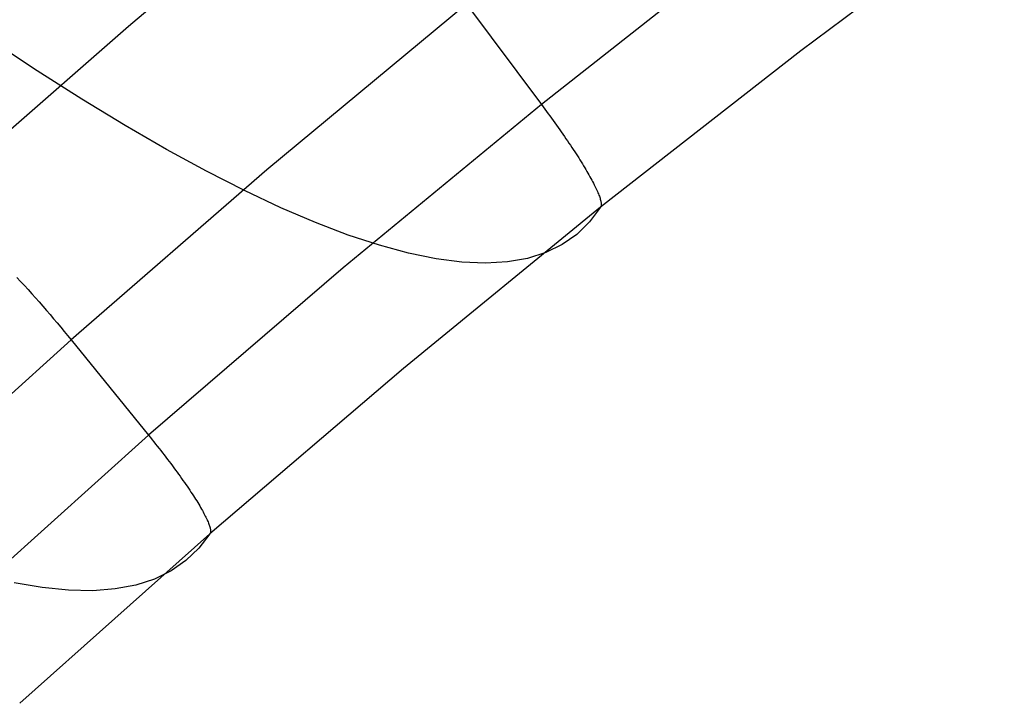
# Model space of a CAD drawing. Header units: millimetres. Extents: x 119 to 175.9, y -203.1 to -153.8.
# Tile 93 of 256: x 129.3 to 131.1, y -161.6 to -160.4. Entities that reach past the tile are written whole.
import ezdxf

# ---------------------------------------------------------------- set-up
doc = ezdxf.new("R2010")
doc.units = ezdxf.units.MM
doc.header["$MEASUREMENT"] = 0
doc.layers.add('Livello 03', color=5, linetype='Continuous', true_color=0x0000ff)

msp = doc.modelspace()

# ---------------------------------------------------------------- linework, layer by layer
at = {"layer": 'Livello 03'}
for p, q in [((129.8738, -160.1354, 56.7434), (129.5191, -160.4329, 56.6788)), ((131.0596, -160.2086, 56.9956), (130.7018, -160.4758, 56.9346)), ((130.6001, -160.2913, 56.6734), (130.2456, -160.5704, 56.6126)), ((130.1135, -160.3942, 56.55), (129.7627, -160.6852, 56.4879)), ((130.1135, -160.3942, 56.55), (130.2456, -160.5704, 56.6126)), ((129.5191, -160.4329, 56.6788), (129.1712, -160.738, 56.6129)), ((129.3587, -160.5109, 61.8405), (129.2771, -160.457, 62.0777)), ((130.7018, -160.4758, 56.9346), (130.3496, -160.7511, 56.8725)), ((129.4374, -160.5609, 61.6013), (129.3587, -160.5109, 61.8405)), ((129.5133, -160.6071, 61.3602), (129.4374, -160.5609, 61.6013)), ((130.2456, -160.5704, 56.6126), (129.897, -160.8574, 56.5507)), ((130.2456, -160.5704, 56.6126), (130.2486, -160.5744, 56.6141)), ((130.2486, -160.5744, 56.6141), (130.2516, -160.5784, 56.6156)), ((130.2516, -160.5784, 56.6156), (130.2545, -160.5825, 56.6173)), ((130.2545, -160.5825, 56.6173), (130.2575, -160.5865, 56.6191)), ((130.2575, -160.5865, 56.6191), (130.2605, -160.5905, 56.621)), ((130.2605, -160.5905, 56.621), (130.2634, -160.5946, 56.6229)), ((130.2634, -160.5946, 56.6229), (130.2663, -160.5986, 56.625)), ((129.5863, -160.6492, 61.1173), (129.5133, -160.6071, 61.3602)), ((130.2663, -160.5986, 56.625), (130.2692, -160.6026, 56.6272)), ((130.2692, -160.6026, 56.6272), (130.2721, -160.6066, 56.6295)), ((130.2721, -160.6066, 56.6295), (130.2749, -160.6106, 56.6319)), ((130.2749, -160.6106, 56.6319), (130.2777, -160.6146, 56.6344)), ((130.2777, -160.6146, 56.6344), (130.2805, -160.6186, 56.637)), ((130.2805, -160.6186, 56.637), (130.2833, -160.6226, 56.6397)), ((130.2833, -160.6226, 56.6397), (130.286, -160.6265, 56.6425)), ((130.286, -160.6265, 56.6425), (130.2887, -160.6304, 56.6454)), ((130.2887, -160.6304, 56.6454), (130.2914, -160.6343, 56.6485)), ((130.2914, -160.6343, 56.6485), (130.294, -160.6382, 56.6516)), ((130.294, -160.6382, 56.6516), (130.2966, -160.642, 56.6548)), ((130.2966, -160.642, 56.6548), (130.2991, -160.6458, 56.6581)), ((130.2991, -160.6458, 56.6581), (130.3016, -160.6496, 56.6615)), ((129.6563, -160.6874, 60.8729), (129.5863, -160.6492, 61.1173)), ((130.3016, -160.6496, 56.6615), (130.304, -160.6533, 56.665)), ((130.304, -160.6533, 56.665), (130.3064, -160.657, 56.6686)), ((130.3064, -160.657, 56.6686), (130.3088, -160.6607, 56.6723)), ((130.3088, -160.6607, 56.6723), (130.3111, -160.6643, 56.6761)), ((130.3111, -160.6643, 56.6761), (130.3133, -160.6678, 56.68)), ((130.3133, -160.6678, 56.68), (130.3155, -160.6713, 56.684)), ((130.3155, -160.6713, 56.684), (130.3176, -160.6748, 56.688)), ((130.3176, -160.6748, 56.688), (130.3197, -160.6782, 56.6922)), ((130.3197, -160.6782, 56.6922), (130.3217, -160.6815, 56.6964)), ((129.7627, -160.6852, 56.4879), (129.4182, -160.9838, 56.4247)), ((129.7233, -160.7216, 60.6271), (129.6563, -160.6874, 60.8729)), ((130.3217, -160.6815, 56.6964), (130.3237, -160.6848, 56.7007)), ((130.3237, -160.6848, 56.7007), (130.3256, -160.688, 56.7051)), ((130.3256, -160.688, 56.7051), (130.3274, -160.6911, 56.7095)), ((130.3274, -160.6911, 56.7095), (130.3291, -160.6942, 56.714)), ((130.3291, -160.6942, 56.714), (130.3308, -160.6972, 56.7186)), ((130.3308, -160.6972, 56.7186), (130.3325, -160.7002, 56.7233)), ((130.3325, -160.7002, 56.7233), (130.334, -160.7031, 56.728)), ((130.334, -160.7031, 56.728), (130.3355, -160.7059, 56.7328)), ((130.3355, -160.7059, 56.7328), (130.337, -160.7086, 56.7376)), ((130.337, -160.7086, 56.7376), (130.3383, -160.7113, 56.7425)), ((130.3383, -160.7113, 56.7425), (130.3396, -160.7138, 56.7474)), ((130.3396, -160.7138, 56.7474), (130.3408, -160.7163, 56.7524)), ((129.7873, -160.7517, 60.38), (129.7233, -160.7216, 60.6271)), ((130.3408, -160.7163, 56.7524), (130.342, -160.7188, 56.7574)), ((130.342, -160.7188, 56.7574), (130.3431, -160.7211, 56.7625)), ((130.3431, -160.7211, 56.7625), (130.3441, -160.7234, 56.7676)), ((130.3441, -160.7234, 56.7676), (130.345, -160.7256, 56.7727)), ((130.345, -160.7256, 56.7727), (130.3459, -160.7276, 56.7779)), ((130.3459, -160.7276, 56.7779), (130.3466, -160.7297, 56.7831)), ((130.3466, -160.7297, 56.7831), (130.3474, -160.7316, 56.7883)), ((130.3474, -160.7316, 56.7883), (130.348, -160.7334, 56.7936)), ((130.348, -160.7334, 56.7936), (130.3486, -160.7352, 56.7988)), ((130.3486, -160.7352, 56.7988), (130.3491, -160.7369, 56.8041)), ((130.3491, -160.7369, 56.8041), (130.3495, -160.7385, 56.8094)), ((130.3495, -160.7385, 56.8094), (130.3499, -160.74, 56.8147)), ((130.3499, -160.74, 56.8147), (130.3502, -160.7414, 56.82)), ((130.3502, -160.7498, 56.8621), (130.35, -160.7505, 56.8673)), ((130.3502, -160.7414, 56.82), (130.3504, -160.7428, 56.8253)), ((130.3505, -160.7491, 56.8569), (130.3502, -160.7498, 56.8621)), ((130.3504, -160.7428, 56.8253), (130.3506, -160.744, 56.8306)), ((130.3506, -160.7482, 56.8517), (130.3505, -160.7491, 56.8569)), ((130.3506, -160.744, 56.8306), (130.3507, -160.7452, 56.8358)), ((130.3507, -160.7473, 56.8464), (130.3506, -160.7482, 56.8517)), ((130.3507, -160.7452, 56.8358), (130.3507, -160.7463, 56.8411)), ((130.3507, -160.7463, 56.8411), (130.3507, -160.7473, 56.8464)), ((129.8482, -160.7778, 60.1317), (129.7873, -160.7517, 60.38)), ((130.3496, -160.7511, 56.8725), (130.0031, -161.0344, 56.8092)), ((130.3496, -160.7511, 56.8725), (130.3303, -160.7767, 57.1213)), ((130.35, -160.7505, 56.8673), (130.3496, -160.7511, 56.8725)), ((129.9059, -160.7999, 59.8825), (129.8482, -160.7778, 60.1317)), ((130.3303, -160.7767, 57.1213), (130.3079, -160.7986, 57.371)), ((129.9605, -160.8179, 59.6325), (129.9059, -160.7999, 59.8825)), ((130.3079, -160.7986, 57.371), (130.2822, -160.8165, 57.6215)), ((130.012, -160.8318, 59.3818), (129.9605, -160.8179, 59.6325)), ((130.2822, -160.8165, 57.6215), (130.2533, -160.8306, 57.8724)), ((130.0603, -160.8416, 59.1306), (130.012, -160.8318, 59.3818)), ((130.2533, -160.8306, 57.8724), (130.2211, -160.8408, 58.1238)), ((130.1053, -160.8475, 58.879), (130.0603, -160.8416, 59.1306)), ((130.1472, -160.8492, 58.6273), (130.1053, -160.8475, 58.879)), ((130.1858, -160.847, 58.3755), (130.1472, -160.8492, 58.6273)), ((130.2211, -160.8408, 58.1238), (130.1858, -160.847, 58.3755)), ((129.897, -160.8574, 56.5507), (129.5547, -161.1519, 56.4875)), ((129.3231, -160.8744, 56.4213), (129.3296, -160.8814, 56.4192)), ((129.3296, -160.8814, 56.4192), (129.3361, -160.8885, 56.4174)), ((129.3361, -160.8885, 56.4174), (129.3426, -160.8957, 56.4159)), ((129.3426, -160.8957, 56.4159), (129.3491, -160.9029, 56.4148)), ((129.3491, -160.9029, 56.4148), (129.3556, -160.9102, 56.414)), ((129.3556, -160.9102, 56.414), (129.3621, -160.9175, 56.4136)), ((129.3621, -160.9175, 56.4136), (129.3685, -160.9248, 56.4135)), ((129.3685, -160.9248, 56.4135), (129.3749, -160.9322, 56.4137)), ((129.3749, -160.9322, 56.4137), (129.3813, -160.9396, 56.4142)), ((129.3813, -160.9396, 56.4142), (129.3876, -160.947, 56.4151)), ((129.3876, -160.947, 56.4151), (129.3939, -160.9544, 56.4164)), ((129.3939, -160.9544, 56.4164), (129.4001, -160.9618, 56.418)), ((129.4001, -160.9618, 56.418), (129.4062, -160.9692, 56.4199)), ((129.4062, -160.9692, 56.4199), (129.4123, -160.9765, 56.4221)), ((129.4182, -160.9838, 56.4247), (129.0804, -161.2897, 56.36)), ((129.4123, -160.9765, 56.4221), (129.4182, -160.9838, 56.4247)), ((129.4182, -160.9838, 56.4247), (129.5547, -161.1519, 56.4875)), ((130.0031, -161.0344, 56.8092), (129.6625, -161.3251, 56.7446)), ((129.5547, -161.1519, 56.4875), (129.2186, -161.4537, 56.423)), ((129.5547, -161.1519, 56.4875), (129.5578, -161.1558, 56.489)), ((129.5578, -161.1558, 56.489), (129.5609, -161.1596, 56.4906)), ((129.5609, -161.1596, 56.4906), (129.5639, -161.1634, 56.4923)), ((129.5639, -161.1634, 56.4923), (129.567, -161.1673, 56.4941)), ((129.567, -161.1673, 56.4941), (129.57, -161.1711, 56.4959)), ((129.57, -161.1711, 56.4959), (129.5731, -161.175, 56.4979)), ((129.5731, -161.175, 56.4979), (129.5761, -161.1788, 56.5)), ((129.5761, -161.1788, 56.5), (129.5791, -161.1827, 56.5022)), ((129.5791, -161.1827, 56.5022), (129.582, -161.1865, 56.5045)), ((129.582, -161.1865, 56.5045), (129.585, -161.1903, 56.5068)), ((129.585, -161.1903, 56.5068), (129.5879, -161.1942, 56.5093)), ((129.5879, -161.1942, 56.5093), (129.5908, -161.198, 56.5119)), ((129.5908, -161.198, 56.5119), (129.5936, -161.2017, 56.5146)), ((129.5936, -161.2017, 56.5146), (129.5965, -161.2055, 56.5174)), ((129.5965, -161.2055, 56.5174), (129.5992, -161.2093, 56.5203)), ((129.5992, -161.2093, 56.5203), (129.602, -161.213, 56.5233)), ((129.602, -161.213, 56.5233), (129.6047, -161.2167, 56.5264)), ((129.6047, -161.2167, 56.5264), (129.6074, -161.2203, 56.5296)), ((129.6074, -161.2203, 56.5296), (129.61, -161.224, 56.5329)), ((129.61, -161.224, 56.5329), (129.6126, -161.2276, 56.5363)), ((129.6126, -161.2276, 56.5363), (129.6151, -161.2311, 56.5398)), ((129.6151, -161.2311, 56.5398), (129.6176, -161.2347, 56.5433)), ((129.6176, -161.2347, 56.5433), (129.62, -161.2382, 56.547)), ((129.62, -161.2382, 56.547), (129.6224, -161.2416, 56.5508)), ((129.6224, -161.2416, 56.5508), (129.6247, -161.245, 56.5546)), ((129.6247, -161.245, 56.5546), (129.627, -161.2484, 56.5585)), ((129.627, -161.2484, 56.5585), (129.6292, -161.2517, 56.5625)), ((129.6292, -161.2517, 56.5625), (129.6313, -161.2549, 56.5666)), ((129.6313, -161.2549, 56.5666), (129.6334, -161.2581, 56.5708)), ((129.6334, -161.2581, 56.5708), (129.6354, -161.2612, 56.5751)), ((129.6354, -161.2612, 56.5751), (129.6374, -161.2643, 56.5794)), ((129.6374, -161.2643, 56.5794), (129.6393, -161.2673, 56.5838)), ((129.6393, -161.2673, 56.5838), (129.6411, -161.2703, 56.5883)), ((129.6411, -161.2703, 56.5883), (129.6429, -161.2732, 56.5928)), ((129.6429, -161.2732, 56.5928), (129.6446, -161.276, 56.5974)), ((129.6446, -161.276, 56.5974), (129.6462, -161.2788, 56.6021)), ((129.6462, -161.2788, 56.6021), (129.6477, -161.2815, 56.6068)), ((129.6477, -161.2815, 56.6068), (129.6492, -161.2841, 56.6116)), ((129.6492, -161.2841, 56.6116), (129.6506, -161.2866, 56.6164)), ((129.6506, -161.2866, 56.6164), (129.652, -161.2891, 56.6213)), ((129.652, -161.2891, 56.6213), (129.6532, -161.2915, 56.6262)), ((129.6532, -161.2915, 56.6262), (129.6544, -161.2938, 56.6312)), ((129.6544, -161.2938, 56.6312), (129.6555, -161.2961, 56.6362)), ((129.6555, -161.2961, 56.6362), (129.6566, -161.2983, 56.6412)), ((129.6566, -161.2983, 56.6412), (129.6576, -161.3004, 56.6463)), ((129.6576, -161.3004, 56.6463), (129.6585, -161.3024, 56.6514)), ((129.6585, -161.3024, 56.6514), (129.6593, -161.3043, 56.6565)), ((129.6593, -161.3043, 56.6565), (129.66, -161.3062, 56.6617)), ((129.66, -161.3062, 56.6617), (129.6607, -161.308, 56.6668)), ((129.6607, -161.308, 56.6668), (129.6613, -161.3097, 56.672)), ((129.6613, -161.3097, 56.672), (129.6618, -161.3113, 56.6772)), ((129.6618, -161.3113, 56.6772), (129.6623, -161.3128, 56.6824)), ((129.6623, -161.3128, 56.6824), (129.6627, -161.3143, 56.6876)), ((129.6627, -161.3143, 56.6876), (129.663, -161.3157, 56.6929)), ((129.663, -161.3157, 56.6929), (129.6633, -161.317, 56.6981)), ((129.6633, -161.317, 56.6981), (129.6634, -161.3182, 56.7033)), ((129.6634, -161.3182, 56.7033), (129.6636, -161.3193, 56.7085)), ((129.6636, -161.3214, 56.7189), (129.6635, -161.3223, 56.7241)), ((129.6636, -161.3193, 56.7085), (129.6636, -161.3204, 56.7137)), ((129.6636, -161.3204, 56.7137), (129.6636, -161.3214, 56.7189)), ((129.6625, -161.3251, 56.7446), (129.3279, -161.6231, 56.6785)), ((129.6625, -161.3251, 56.7446), (129.643, -161.3504, 56.9897)), ((129.6628, -161.3245, 56.7395), (129.6625, -161.3251, 56.7446)), ((129.6631, -161.3238, 56.7344), (129.6628, -161.3245, 56.7395)), ((129.6633, -161.3231, 56.7293), (129.6631, -161.3238, 56.7344)), ((129.6635, -161.3223, 56.7241), (129.6633, -161.3231, 56.7293)), ((129.643, -161.3504, 56.9897), (129.6203, -161.3722, 57.2355)), ((129.6203, -161.3722, 57.2355), (129.5942, -161.3902, 57.482)), ((129.5942, -161.3902, 57.482), (129.5648, -161.4046, 57.7291)), ((129.5648, -161.4046, 57.7291), (129.532, -161.4152, 57.9765)), ((129.3677, -161.4197, 58.967), (129.3183, -161.4113, 59.2141)), ((129.4138, -161.4243, 58.7196), (129.3677, -161.4197, 58.967)), ((129.4565, -161.4251, 58.4719), (129.4138, -161.4243, 58.7196)), ((129.4959, -161.4221, 58.2242), (129.4565, -161.4251, 58.4719)), ((129.532, -161.4152, 57.9765), (129.4959, -161.4221, 58.2242))]:
    msp.add_line(p, q, dxfattribs=at)

doc.saveas('drawing.dxf')
